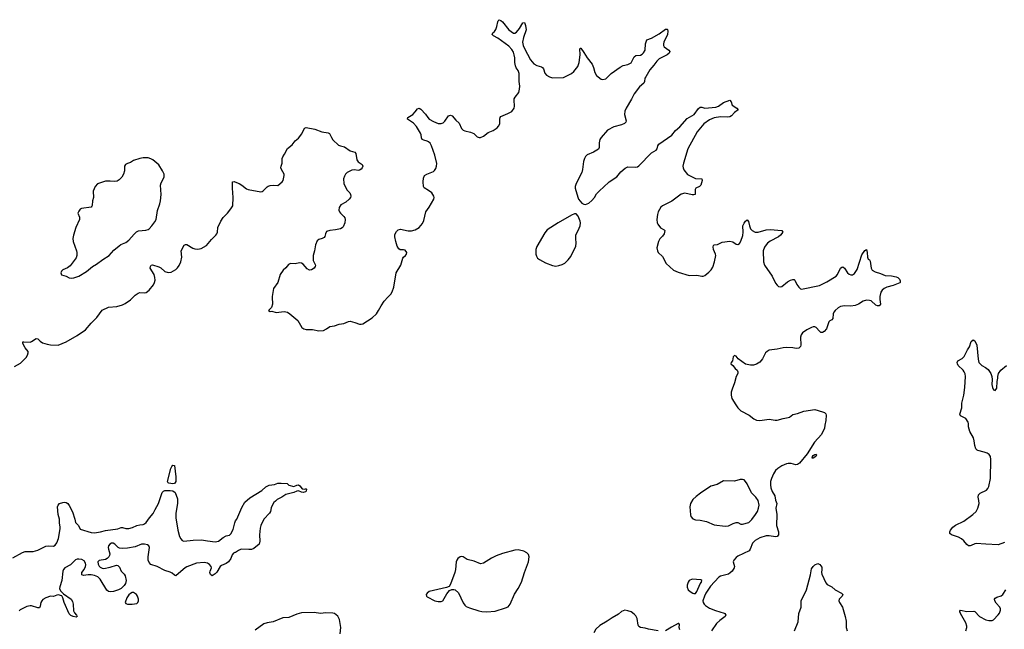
# Model space of a CAD drawing. Header units: inches. Extents: x 1682510 to 1839368, y 640758 to 791543.
# Tile 168 of 186: x 1817258 to 1829807, y 745768 to 753537. Entities that reach past the tile are written whole.
import ezdxf

# ---------------------------------------------------------------- set-up
doc = ezdxf.new("R2010")
doc.units = ezdxf.units.IN
doc.header["$MEASUREMENT"] = 0
for name, color, linetype in [('B8714', 7, 'Continuous'), ('B8715', 7, 'Continuous'), ('B8724', 7, 'Continuous'), ('B8725', 7, 'Continuous')]:
    doc.layers.add(name, color=color, linetype=linetype)

msp = doc.modelspace()

# ---------------------------------------------------------------- linework, layer by layer
at = {"layer": 'B8714', "color": 6}
for points, elevation in [([(1817190, 749118), (1817270, 749161), (1817340, 749230), (1817359, 749261), (1817368, 749290), (1817365, 749310), (1817330, 749357), (1817298, 749410), (1817298, 749430), (1817310, 749433), (1817391, 749429), (1817410, 749435), (1817470, 749474), (1817490, 749468), (1817519, 749439), (1817550, 749420), (1817610, 749401), (1817650, 749395), (1817750, 749391), (1817850, 749432), (1817990, 749513), (1818096, 749584), (1818171, 749670), (1818240, 749740), (1818310, 749835), (1818390, 749874), (1818498, 749882), (1818570, 749902), (1818601, 749919), (1818670, 749969), (1818703, 750000)], 700), ([(1817170, 746679), (1817292, 746748), (1817330, 746758), (1817430, 746759), (1817490, 746778), (1817590, 746827), (1817630, 746833), (1817690, 746827), (1817710, 746840), (1817730, 746870), (1817754, 746926), (1817775, 747050), (1817776, 747070), (1817764, 747124), (1817766, 747170), (1817747, 747230), (1817742, 747330), (1817750, 747350), (1817767, 747370), (1817810, 747385), (1817830, 747388), (1817850, 747384), (1817870, 747372), (1817890, 747344), (1817930, 747265), (1817962, 747170), (1817969, 747130), (1818006, 747090), (1818030, 747045), (1818170, 747002), (1818210, 746999), (1818289, 747009), (1818350, 747026), (1818509, 747050), (1818550, 747066), (1818570, 747065), (1818610, 747053), (1818650, 747053), (1818694, 747066), (1818753, 747093), (1818790, 747101), (1818830, 747104), (1818850, 747113), (1818870, 747130), (1818913, 747190), (1818958, 747242), (1818983, 747297), (1819027, 747373), (1819072, 747510), (1819090, 747528), (1819110, 747536), (1819176, 747536), (1819210, 747531), (1819240, 747510), (1819271, 747431), (1819271, 747370), (1819249, 747250), (1819247, 747190), (1819273, 747030), (1819295, 746950), (1819310, 746920), (1819330, 746900), (1819350, 746893), (1819470, 746906), (1819574, 746910), (1819650, 746895), (1819750, 746883), (1819770, 746885), (1819790, 746893), (1819850, 746940), (1819890, 746958), (1819930, 746968), (1819950, 746985), (1819979, 747041), (1819994, 747110), (1820000, 747126)], 600), ([(1820000, 746745), (1819990, 746744), (1819981, 746739), (1819964, 746716), (1819948, 746670), (1819921, 746630), (1819890, 746605), (1819830, 746583), (1819812, 746570), (1819770, 746495), (1819750, 746476), (1819710, 746450), (1819690, 746465), (1819682, 746490), (1819684, 746510), (1819702, 746550), (1819697, 746570), (1819676, 746596), (1819653, 746613), (1819610, 746621), (1819510, 746610), (1819390, 746566), (1819367, 746553), (1819280, 746480), (1819250, 746449), (1819230, 746456), (1819202, 746482), (1819177, 746497), (1819110, 746516), (1819010, 746567), (1818930, 746593), (1818910, 746618), (1818896, 746650), (1818894, 746690), (1818912, 746810), (1818904, 746830), (1818885, 746845), (1818850, 746854), (1818810, 746852), (1818730, 746817), (1818630, 746801), (1818570, 746797), (1818530, 746803), (1818512, 746810), (1818470, 746853), (1818450, 746864), (1818430, 746864), (1818407, 746853), (1818389, 746830), (1818386, 746810), (1818388, 746790), (1818405, 746730), (1818403, 746710), (1818393, 746690), (1818371, 746669), (1818350, 746658), (1818270, 746644), (1818255, 746630), (1818260, 746600), (1818273, 746573), (1818282, 746562), (1818309, 746549), (1818330, 746545), (1818410, 746561), (1818490, 746584), (1818510, 746583), (1818530, 746559), (1818550, 746510), (1818590, 746470), (1818604, 746450), (1818616, 746390), (1818605, 746350), (1818590, 746327), (1818550, 746287), (1818516, 746270), (1818452, 746250), (1818410, 746244), (1818390, 746250), (1818370, 746267), (1818285, 746405), (1818255, 746435), (1818210, 746453), (1818170, 746462), (1818130, 746462), (1818070, 746455), (1818050, 746463), (1818052, 746490), (1818079, 746530), (1818097, 746570), (1818101, 746590), (1818097, 746610), (1818079, 746639), (1818050, 746656), (1818010, 746664), (1817990, 746662), (1817970, 746654), (1817905, 746590), (1817832, 746550), (1817815, 746530), (1817807, 746510), (1817794, 746390), (1817769, 746310), (1817767, 746290), (1817779, 746259), (1817818, 746218), (1817915, 746150), (1817930, 746124), (1817940, 746090), (1817945, 746005), (1817958, 745978), (1817980, 745950), (1817990, 745930), (1817976, 745924), (1817940, 745930), (1817910, 745944), (1817890, 745966), (1817824, 746110), (1817810, 746170), (1817795, 746195), (1817750, 746208), (1817730, 746204), (1817690, 746185), (1817650, 746191), (1817590, 746167), (1817554, 746146), (1817539, 746130), (1817528, 746110), (1817519, 746061), (1817510, 746041), (1817490, 746042), (1817410, 746069), (1817390, 746069), (1817350, 746057), (1817265, 746015), (1817250, 746005)], 600)]:
    msp.add_lwpolyline(points, dxfattribs=dict(at, elevation=elevation))
for points, elevation in [([(1819210, 747624), (1819158, 747630), (1819150, 747634), (1819141, 747650), (1819184, 747816), (1819197, 747843), (1819210, 747859), (1819230, 747854), (1819248, 747710), (1819246, 747650), (1819230, 747627)], 600), ([(1818690, 746236), (1818670, 746226), (1818650, 746206), (1818625, 746170), (1818604, 746110), (1818610, 746096), (1818630, 746087), (1818690, 746088), (1818750, 746096), (1818765, 746110), (1818773, 746130), (1818774, 746150), (1818760, 746190), (1818745, 746210), (1818710, 746235)], 700)]:
    msp.add_lwpolyline(points, close=True, dxfattribs=dict(at, elevation=elevation))
at = {"layer": 'B8715', "color": 6, "elevation": 800}
msp.add_lwpolyline([(1818830, 751776), (1818790, 751770), (1818710, 751742), (1818670, 751719), (1818630, 751705), (1818607, 751690), (1818595, 751670), (1818593, 751610), (1818582, 751570), (1818559, 751530), (1818525, 751495), (1818499, 751481), (1818470, 751476), (1818410, 751481), (1818350, 751478), (1818250, 751444), (1818220, 751410), (1818195, 751350), (1818198, 751270), (1818186, 751230), (1818183, 751170), (1818179, 751161), (1818170, 751150), (1818047, 751133), (1818030, 751123), (1818010, 751099), (1818001, 751070), (1818019, 751019), (1818021, 750990), (1817974, 750890), (1817942, 750790), (1817937, 750750), (1817940, 750710), (1817983, 750590), (1817987, 750570), (1817986, 750530), (1817976, 750504), (1817900, 750400), (1817867, 750373), (1817810, 750349), (1817790, 750334), (1817781, 750310), (1817790, 750287), (1817850, 750268), (1817889, 750249), (1817923, 750243), (1817950, 750246), (1818011, 750269), (1818110, 750328), (1818187, 750393), (1818238, 750422), (1818318, 750482), (1818400, 750530), (1818459, 750601), (1818525, 750655), (1818549, 750671), (1818610, 750697), (1818650, 750726), (1818715, 750805), (1818746, 750834), (1818774, 750846), (1818867, 750853), (1818896, 750864), (1818910, 750873), (1818944, 750910), (1818981, 750959), (1818997, 750990), (1819016, 751104), (1819045, 751190), (1819053, 751230), (1819060, 751310), (1819054, 751430), (1819063, 751457), (1819098, 751530), (1819101, 751550), (1819099, 751570), (1819079, 751610), (1819030, 751689), (1818953, 751753), (1818930, 751765), (1818895, 751775)], close=True, dxfattribs=at)
at = {"layer": 'B8715', "color": 6, "elevation": 700}
msp.add_lwpolyline([(1818703, 750000), (1818730, 750025), (1818768, 750052), (1818790, 750059), (1818850, 750058), (1818870, 750062), (1818910, 750089), (1818962, 750158), (1818978, 750190), (1818983, 750217), (1818982, 750250), (1818971, 750291), (1818923, 750370), (1818924, 750390), (1818933, 750407), (1818950, 750412), (1819030, 750388), (1819055, 750375), (1819110, 750329), (1819150, 750315), (1819190, 750319), (1819250, 750354), (1819270, 750374), (1819290, 750406), (1819310, 750452), (1819323, 750510), (1819314, 750590), (1819356, 750664), (1819370, 750673), (1819390, 750671), (1819466, 750626), (1819490, 750616), (1819530, 750612), (1819570, 750620), (1819639, 750661), (1819703, 750737), (1819758, 750790), (1819771, 750809), (1819778, 750830), (1819785, 750890), (1819820, 750970), (1819850, 751015), (1819905, 751070), (1819950, 751125), (1819973, 751167), (1819979, 751270), (1819969, 751389), (1819970, 751470), (1819990, 751476), (1820000, 751472)], dxfattribs=at)
at = {"layer": 'B8724', "color": 6}
for points, elevation in [([(1820476, 750000), (1820482, 749910), (1820469, 749871), (1820445, 749850), (1820431, 749830), (1820450, 749818), (1820470, 749821), (1820527, 749807), (1820630, 749817), (1820671, 749811), (1820703, 749790), (1820802, 749702), (1820855, 749615), (1820879, 749599), (1820910, 749589), (1820990, 749590), (1821070, 749574), (1821130, 749578), (1821170, 749597), (1821210, 749628), (1821270, 749637), (1821330, 749658), (1821390, 749667), (1821450, 749692), (1821470, 749694), (1821530, 749679), (1821590, 749656), (1821610, 749655), (1821630, 749660), (1821750, 749738), (1821804, 749790), (1821833, 749830), (1821864, 749890), (1821903, 749950), (1821951, 750000)], 700), ([(1828221, 750000), (1828219, 749970), (1828228, 749910), (1828222, 749898), (1828211, 749890), (1828190, 749891), (1828170, 749899), (1828110, 749954), (1828090, 749959), (1828050, 749961), (1828010, 749950), (1827948, 749912), (1827905, 749895), (1827850, 749887), (1827769, 749891), (1827720, 749880), (1827690, 749866), (1827650, 749833), (1827633, 749810), (1827627, 749790), (1827622, 749730), (1827610, 749712), (1827582, 749699), (1827572, 749688), (1827542, 749598), (1827510, 749564), (1827490, 749551), (1827470, 749551), (1827450, 749567), (1827410, 749615), (1827390, 749624), (1827370, 749622), (1827350, 749616), (1827290, 749585), (1827234, 749546), (1827218, 749522), (1827208, 749492), (1827212, 749388), (1827208, 749372), (1827190, 749353), (1827152, 749348), (1827110, 749356), (1827030, 749360), (1826990, 749357), (1826910, 749339), (1826810, 749324), (1826786, 749310), (1826764, 749290), (1826724, 749216), (1826689, 749171), (1826650, 749145), (1826610, 749136), (1826570, 749134), (1826509, 749149), (1826414, 749214), (1826389, 749250), (1826370, 749256), (1826350, 749240), (1826341, 749190), (1826324, 749170), (1826323, 749150), (1826348, 749128), (1826377, 749090), (1826402, 749070), (1826412, 749050), (1826409, 749030), (1826388, 748988), (1826370, 748910), (1826337, 748830), (1826327, 748790), (1826324, 748750), (1826334, 748710), (1826383, 748630), (1826412, 748590), (1826450, 748554), (1826556, 748496), (1826613, 748450), (1826650, 748433), (1826690, 748428), (1826810, 748446), (1826888, 748432), (1826910, 748433), (1826990, 748455), (1827054, 748466), (1827070, 748472), (1827113, 748507), (1827170, 748518), (1827250, 748549), (1827390, 748568), (1827490, 748541), (1827515, 748530), (1827534, 748514), (1827538, 748498), (1827534, 748430), (1827520, 748370), (1827517, 748330), (1827477, 748250), (1827388, 748152), (1827295, 748005), (1827195, 747885), (1827170, 747870), (1827150, 747866), (1827090, 747880), (1827050, 747881), (1827030, 747877), (1826970, 747850), (1826921, 747819), (1826890, 747790), (1826866, 747750), (1826838, 747690), (1826829, 747650), (1826827, 747610), (1826832, 747570), (1826850, 747524), (1826884, 747470), (1826890, 747414), (1826907, 747370), (1826893, 747310), (1826907, 747230), (1826905, 747090), (1826930, 747010), (1826928, 746970), (1826910, 746950), (1826890, 746946), (1826810, 746959), (1826770, 746958), (1826690, 746933), (1826630, 746900), (1826596, 746864), (1826569, 746791), (1826556, 746770), (1826410, 746699), (1826390, 746685), (1826358, 746650), (1826352, 746630), (1826366, 746570), (1826364, 746550), (1826339, 746510), (1826314, 746486), (1826290, 746472), (1826190, 746446), (1826168, 746432), (1826064, 746316), (1826004, 746230), (1825985, 746190), (1825965, 746130), (1825968, 746110), (1825980, 746090), (1826000, 746070), (1826050, 746037), (1826126, 746006), (1826235, 745975), (1826244, 745970), (1826256, 745950), (1826247, 745930), (1826181, 745879), (1826140, 745840), (1826073, 745750)], 700), ([(1829810, 746875), (1829730, 746845), (1829571, 746851), (1829450, 746860), (1829430, 746857), (1829386, 746834), (1829370, 746830), (1829350, 746832), (1829328, 746848), (1829290, 746896), (1829261, 746921), (1829221, 746941), (1829133, 746973), (1829112, 746990), (1829112, 747010), (1829121, 747030), (1829150, 747070), (1829185, 747095), (1829292, 747148), (1829405, 747230), (1829450, 747271), (1829471, 747310), (1829485, 747370), (1829482, 747410), (1829473, 747450), (1829478, 747482), (1829498, 747502), (1829578, 747542), (1829598, 747562), (1829611, 747589), (1829631, 747690), (1829636, 747930), (1829631, 747971), (1829615, 747995), (1829590, 748012), (1829550, 748027), (1829470, 748046), (1829461, 748050), (1829445, 748070), (1829430, 748110), (1829424, 748170), (1829414, 748210), (1829367, 748290), (1829351, 748350), (1829350, 748390), (1829344, 748410), (1829315, 748455), (1829250, 748487), (1829238, 748510), (1829267, 748590), (1829266, 748650), (1829292, 748750), (1829305, 748850), (1829310, 748990), (1829306, 749026), (1829297, 749050), (1829283, 749070), (1829220, 749130), (1829210, 749150), (1829206, 749170), (1829216, 749190), (1829270, 749220), (1829295, 749245), (1829336, 749330), (1829362, 749370), (1829385, 749435), (1829410, 749459), (1829430, 749443), (1829455, 749390), (1829472, 749210), (1829483, 749170), (1829519, 749130), (1829566, 749106), (1829601, 749081), (1829636, 749030), (1829647, 748990), (1829651, 748950), (1829647, 748890), (1829656, 748850), (1829670, 748818), (1829690, 748811), (1829710, 748842), (1829714, 748926), (1829725, 748970), (1829723, 748990), (1829733, 749030), (1829763, 749070), (1829833, 749130)], 700), ([(1820000, 747126), (1820009, 747150), (1820027, 747173), (1820090, 747322), (1820128, 747390), (1820190, 747442), (1820344, 747536), (1820397, 747583), (1820437, 747603), (1820506, 747614), (1820550, 747631), (1820590, 747631), (1820666, 747626), (1820690, 747607), (1820750, 747589), (1820790, 747606), (1820810, 747608), (1820830, 747596), (1820859, 747559), (1820885, 747555), (1820903, 747557), (1820910, 747562), (1820913, 747553), (1820907, 747530), (1820899, 747521), (1820872, 747510), (1820850, 747515), (1820812, 747532), (1820790, 747530), (1820750, 747513), (1820650, 747484), (1820599, 747450), (1820539, 747421), (1820517, 747403), (1820498, 747382), (1820476, 747344), (1820464, 747316), (1820454, 747270), (1820443, 747250), (1820371, 747170), (1820331, 747089), (1820323, 747057), (1820315, 746970), (1820320, 746890), (1820310, 746855), (1820244, 746796), (1820214, 746786), (1820177, 746783), (1820091, 746789), (1820073, 746787), (1820047, 746773), (1820010, 746746), (1820000, 746745)], 600), ([(1827132, 745750), (1827178, 745862), (1827190, 745970), (1827216, 746050), (1827218, 746130), (1827286, 746270), (1827336, 746464), (1827350, 746538), (1827370, 746570), (1827390, 746590), (1827430, 746607), (1827455, 746595), (1827479, 746559), (1827482, 746530), (1827475, 746490), (1827479, 746470), (1827530, 746359), (1827550, 746340), (1827610, 746309), (1827653, 746273), (1827733, 746230), (1827748, 746210), (1827739, 746190), (1827703, 746150), (1827698, 746130), (1827705, 746110), (1827743, 746050), (1827780, 745930), (1827792, 745870), (1827791, 745790), (1827804, 745750)], 700), ([(1829315, 745750), (1829331, 745789), (1829330, 745810), (1829318, 745850), (1829247, 745970), (1829239, 745990), (1829241, 745999), (1829250, 746010), (1829330, 745996), (1829419, 745999), (1829433, 745993), (1829490, 745930), (1829570, 745889), (1829610, 745879), (1829630, 745879), (1829650, 745882), (1829670, 745890), (1829730, 745951), (1829745, 745975), (1829758, 746010), (1829758, 746030), (1829751, 746050), (1829703, 746103), (1829687, 746130), (1829683, 746150), (1829690, 746165), (1829710, 746177), (1829766, 746194), (1829786, 746210), (1829828, 746272)], 700), ([(1821341, 745710), (1821351, 745791), (1821333, 745893), (1821314, 745934), (1821270, 745970), (1821250, 745974), (1821158, 745978), (1821090, 745971), (1821010, 745981), (1820850, 745979), (1820790, 745963), (1820690, 745918), (1820610, 745913), (1820490, 745865), (1820410, 745850), (1820370, 745837), (1820261, 745759)], 700), ([(1825395, 745750), (1825270, 745768), (1825230, 745781), (1825170, 745790), (1825150, 745804), (1825141, 745821), (1825126, 745906), (1825110, 745938), (1825090, 745963), (1825050, 745990), (1825010, 746005), (1824970, 746010), (1824950, 746004), (1824930, 745994), (1824890, 745961), (1824810, 745916), (1824746, 745870), (1824650, 745818), (1824600, 745770), (1824575, 745725)], 700), ([(1825670, 745761), (1825661, 745790), (1825666, 745830), (1825660, 745840), (1825650, 745842), (1825564, 745796), (1825490, 745747)], 700)]:
    msp.add_lwpolyline(points, dxfattribs=dict(at, elevation=elevation))
at = {"layer": 'B8724', "color": 6, "elevation": 700}
for points in [[(1827370, 747948), (1827358, 747950), (1827362, 747970), (1827370, 747981), (1827390, 747996), (1827410, 747998), (1827415, 747990), (1827406, 747970)], [(1826470, 747679), (1826441, 747679), (1826370, 747656), (1826230, 747662), (1826148, 747612), (1826067, 747593), (1825936, 747504), (1825880, 747460), (1825839, 747421), (1825809, 747370), (1825800, 747330), (1825806, 747226), (1825810, 747207), (1825837, 747177), (1825870, 747164), (1825930, 747159), (1826010, 747143), (1826110, 747098), (1826250, 747083), (1826290, 747086), (1826350, 747116), (1826390, 747130), (1826410, 747130), (1826450, 747110), (1826470, 747107), (1826550, 747130), (1826590, 747166), (1826637, 747230), (1826660, 747270), (1826675, 747310), (1826681, 747350), (1826668, 747410), (1826640, 747450), (1826586, 747506), (1826530, 747622), (1826510, 747653), (1826490, 747671)], [(1823610, 746780), (1823570, 746776), (1823410, 746732), (1823330, 746704), (1823270, 746675), (1823170, 746611), (1823130, 746603), (1823050, 746635), (1822959, 746659), (1822909, 746690), (1822890, 746696), (1822870, 746692), (1822844, 746670), (1822829, 746650), (1822822, 746630), (1822814, 746530), (1822805, 746490), (1822750, 746344), (1822730, 746314), (1822699, 746301), (1822478, 746250), (1822451, 746230), (1822439, 746210), (1822441, 746190), (1822450, 746181), (1822550, 746131), (1822590, 746122), (1822630, 746123), (1822650, 746131), (1822700, 746220), (1822737, 746263), (1822765, 746275), (1822790, 746276), (1822810, 746269), (1822851, 746231), (1822910, 746104), (1822930, 746076), (1822950, 746060), (1822990, 746040), (1823110, 746002), (1823150, 745993), (1823210, 745989), (1823319, 746001), (1823450, 746040), (1823484, 746056), (1823510, 746088), (1823566, 746214), (1823613, 746290), (1823652, 746368), (1823691, 746490), (1823743, 746630), (1823752, 746692), (1823742, 746722), (1823722, 746742), (1823682, 746762), (1823630, 746777)], [(1825830, 746407), (1825791, 746390), (1825779, 746370), (1825765, 746330), (1825766, 746306), (1825779, 746270), (1825801, 746250), (1825836, 746230), (1825850, 746224), (1825870, 746225), (1825890, 746250), (1825930, 746347), (1825946, 746370), (1825952, 746392), (1825938, 746398)]]:
    msp.add_lwpolyline(points, close=True, dxfattribs=at)
at = {"layer": 'B8725', "color": 6, "elevation": 700}
for points in [[(1821951, 750000), (1821990, 750040), (1822006, 750070), (1822027, 750130), (1822058, 750310), (1822117, 750410), (1822141, 750499), (1822150, 750511), (1822175, 750530), (1822187, 750550), (1822190, 750570), (1822170, 750598), (1822150, 750605), (1822105, 750605), (1822090, 750616), (1822071, 750651), (1822050, 750710), (1822038, 750770), (1822041, 750799), (1822060, 750840), (1822080, 750860), (1822110, 750866), (1822210, 750846), (1822253, 750847), (1822300, 750860), (1822350, 750888), (1822390, 750940), (1822410, 750980), (1822436, 751090), (1822478, 751150), (1822537, 751250), (1822540, 751270), (1822535, 751290), (1822510, 751330), (1822470, 751360), (1822414, 751394), (1822406, 751410), (1822400, 751470), (1822404, 751516), (1822417, 751550), (1822449, 751570), (1822530, 751603), (1822545, 751615), (1822560, 751640), (1822571, 751670), (1822575, 751705), (1822549, 751809), (1822508, 751930), (1822490, 751963), (1822470, 751982), (1822453, 751990), (1822410, 752000), (1822389, 752010), (1822380, 752030), (1822374, 752070), (1822366, 752090), (1822315, 752175), (1822277, 752217), (1822199, 752270), (1822206, 752290), (1822269, 752331), (1822299, 752361), (1822330, 752400), (1822350, 752410), (1822370, 752397), (1822430, 752332), (1822458, 752290), (1822478, 752270), (1822530, 752238), (1822590, 752215), (1822630, 752213), (1822656, 752224), (1822677, 752243), (1822725, 752310), (1822750, 752320), (1822770, 752312), (1822816, 752256), (1822858, 752218), (1822890, 752150), (1822908, 752128), (1822930, 752119), (1823002, 752102), (1823047, 752087), (1823090, 752046), (1823114, 752034), (1823130, 752036), (1823170, 752054), (1823230, 752099), (1823294, 752126), (1823342, 752158), (1823361, 752179), (1823377, 752210), (1823377, 752270), (1823381, 752290), (1823390, 752303), (1823480, 752340), (1823530, 752367), (1823561, 752410), (1823565, 752435), (1823560, 752510), (1823562, 752530), (1823571, 752550), (1823618, 752610), (1823628, 752650), (1823631, 752690), (1823625, 752750), (1823625, 752850), (1823610, 752888), (1823585, 752925), (1823575, 752950), (1823568, 752990), (1823569, 753050), (1823560, 753090), (1823550, 753123), (1823530, 753156), (1823490, 753199), (1823350, 753301), (1823296, 753330), (1823279, 753350), (1823289, 753370), (1823310, 753387), (1823327, 753413), (1823341, 753450), (1823350, 753511), (1823356, 753524), (1823370, 753537), (1823390, 753528), (1823410, 753509), (1823490, 753406), (1823550, 753366), (1823570, 753367), (1823590, 753379), (1823630, 753427), (1823670, 753497), (1823690, 753503), (1823705, 753465), (1823711, 753410), (1823678, 753310), (1823668, 753250), (1823674, 753210), (1823691, 753170), (1823770, 753025), (1823810, 752976), (1823850, 752952), (1823910, 752937), (1823923, 752930), (1823935, 752910), (1823950, 752857), (1823970, 752830), (1824010, 752807), (1824050, 752798), (1824190, 752802), (1824290, 752853), (1824322, 752878), (1824370, 752941), (1824390, 752990), (1824401, 753090), (1824395, 753165), (1824404, 753176), (1824410, 753176), (1824450, 753120), (1824491, 753050), (1824553, 752970), (1824570, 752930), (1824586, 752866), (1824608, 752828), (1824670, 752781), (1824690, 752775), (1824730, 752783), (1824796, 752850), (1824910, 752934), (1824950, 752953), (1825010, 752966), (1825050, 752989), (1825090, 753063), (1825110, 753082), (1825170, 753085), (1825190, 753097), (1825210, 753117), (1825230, 753150), (1825232, 753230), (1825250, 753280), (1825310, 753301), (1825410, 753356), (1825490, 753418), (1825510, 753418), (1825513, 753413), (1825518, 753390), (1825514, 753350), (1825468, 753250), (1825462, 753230), (1825464, 753210), (1825473, 753190), (1825532, 753150), (1825543, 753130), (1825537, 753110), (1825511, 753090), (1825410, 753040), (1825378, 753010), (1825342, 752958), (1825290, 752899), (1825236, 752810), (1825227, 752790), (1825220, 752750), (1825212, 752730), (1825158, 752682), (1825090, 752592), (1825057, 752523), (1824988, 752410), (1824971, 752370), (1824968, 752330), (1824989, 752250), (1824982, 752230), (1824965, 752215), (1824930, 752199), (1824830, 752172), (1824750, 752128), (1824670, 752038), (1824653, 752010), (1824643, 751970), (1824643, 751910), (1824633, 751887), (1824573, 751850), (1824490, 751813), (1824468, 751792), (1824455, 751770), (1824442, 751730), (1824430, 751630), (1824421, 751590), (1824350, 751450), (1824338, 751410), (1824337, 751390), (1824370, 751276), (1824382, 751250), (1824421, 751201), (1824447, 751187), (1824470, 751184), (1824490, 751190), (1824510, 751201), (1824550, 751235), (1824583, 751270), (1824610, 751316), (1824650, 751361), (1824699, 751401), (1824770, 751470), (1824870, 751536), (1824921, 751599), (1824976, 751644), (1825010, 751661), (1825110, 751657), (1825130, 751662), (1825150, 751675), (1825310, 751841), (1825370, 751874), (1825381, 751890), (1825390, 751930), (1825404, 751950), (1825570, 752064), (1825617, 752123), (1825670, 752171), (1825764, 752276), (1825852, 752328), (1825910, 752407), (1825930, 752421), (1825950, 752421), (1825990, 752411), (1826130, 752422), (1826165, 752435), (1826230, 752481), (1826310, 752511), (1826324, 752490), (1826338, 752450), (1826399, 752410), (1826415, 752390), (1826370, 752354), (1826329, 752310), (1826310, 752299), (1826284, 752296), (1826190, 752301), (1826110, 752287), (1826050, 752260), (1825979, 752210), (1825891, 752110), (1825773, 751890), (1825717, 751710), (1825710, 751670), (1825712, 751650), (1825722, 751622), (1825770, 751566), (1825870, 751514), (1825950, 751508), (1825958, 751490), (1825941, 751430), (1825921, 751410), (1825877, 751390), (1825865, 751375), (1825867, 751310), (1825850, 751304), (1825830, 751306), (1825734, 751326), (1825690, 751315), (1825570, 751226), (1825450, 751166), (1825430, 751149), (1825397, 751090), (1825386, 751054), (1825380, 750990), (1825383, 750950), (1825389, 750930), (1825425, 750885), (1825470, 750861), (1825479, 750850), (1825478, 750830), (1825471, 750809), (1825450, 750779), (1825417, 750743), (1825398, 750710), (1825379, 750630), (1825385, 750590), (1825396, 750570), (1825450, 750520), (1825498, 750430), (1825590, 750346), (1825650, 750320), (1825790, 750279), (1825890, 750280), (1825950, 750269), (1825970, 750269), (1825990, 750276), (1826042, 750318), (1826070, 750350), (1826090, 750384), (1826112, 750450), (1826129, 750530), (1826128, 750550), (1826101, 750610), (1826097, 750643), (1826102, 750659), (1826111, 750669), (1826150, 750673), (1826210, 750700), (1826310, 750713), (1826347, 750707), (1826390, 750678), (1826410, 750674), (1826430, 750686), (1826450, 750716), (1826473, 750787), (1826479, 750830), (1826475, 750910), (1826490, 750945), (1826510, 750971), (1826530, 750987), (1826545, 750965), (1826558, 750910), (1826574, 750874), (1826592, 750852), (1826630, 750831), (1826670, 750829), (1826770, 750858), (1826824, 750864), (1826970, 750851), (1826986, 750830), (1826954, 750790), (1826930, 750770), (1826824, 750716), (1826788, 750690), (1826770, 750670), (1826750, 750637), (1826735, 750590), (1826739, 750450), (1826750, 750410), (1826850, 750268), (1826890, 750180), (1826910, 750155), (1826930, 750139), (1826950, 750133), (1826970, 750138), (1827045, 750195), (1827083, 750217), (1827110, 750227), (1827130, 750225), (1827138, 750218), (1827164, 750164), (1827190, 750127), (1827210, 750106), (1827223, 750103), (1827450, 750150), (1827545, 750195), (1827663, 750270), (1827681, 750290), (1827720, 750370), (1827735, 750385), (1827750, 750387), (1827770, 750372), (1827810, 750310), (1827830, 750294), (1827850, 750286), (1827870, 750287), (1827896, 750304), (1827930, 750354), (1827990, 750540), (1828030, 750596), (1828050, 750607), (1828060, 750570), (1828062, 750510), (1828070, 750487), (1828090, 750475), (1828098, 750458), (1828109, 750370), (1828124, 750344), (1828162, 750322), (1828230, 750303), (1828290, 750278), (1828371, 750271), (1828430, 750259), (1828451, 750250), (1828470, 750230), (1828479, 750210), (1828481, 750190), (1828475, 750185), (1828390, 750151), (1828310, 750130), (1828274, 750110), (1828250, 750090), (1828235, 750065), (1828222, 750010), (1828221, 750000)], [(1820000, 751472), (1820055, 751450), (1820090, 751430), (1820150, 751383), (1820170, 751374), (1820330, 751344), (1820350, 751348), (1820363, 751357), (1820410, 751406), (1820425, 751415), (1820450, 751423), (1820490, 751427), (1820550, 751425), (1820604, 751470), (1820616, 751490), (1820628, 751550), (1820628, 751570), (1820593, 751630), (1820588, 751650), (1820589, 751670), (1820604, 751710), (1820604, 751770), (1820611, 751789), (1820635, 751825), (1820670, 751896), (1820730, 751943), (1820768, 751992), (1820813, 752027), (1820856, 752084), (1820887, 752154), (1820910, 752162), (1821020, 752140), (1821110, 752110), (1821190, 752094), (1821205, 752085), (1821230, 752035), (1821250, 752007), (1821320, 751940), (1821348, 751928), (1821399, 751919), (1821470, 751868), (1821530, 751850), (1821540, 751830), (1821553, 751750), (1821570, 751726), (1821622, 751690), (1821630, 751670), (1821623, 751650), (1821610, 751634), (1821590, 751618), (1821570, 751616), (1821524, 751624), (1821490, 751620), (1821431, 751589), (1821412, 751570), (1821396, 751544), (1821387, 751510), (1821390, 751450), (1821429, 751369), (1821464, 751330), (1821474, 751310), (1821477, 751290), (1821473, 751270), (1821459, 751250), (1821414, 751210), (1821350, 751176), (1821330, 751142), (1821327, 751110), (1821332, 751090), (1821345, 751070), (1821389, 751030), (1821402, 751010), (1821407, 750990), (1821402, 750950), (1821381, 750899), (1821370, 750886), (1821348, 750872), (1821282, 750858), (1821210, 750850), (1821170, 750836), (1821155, 750810), (1821145, 750775), (1821137, 750763), (1821113, 750750), (1821070, 750738), (1821050, 750721), (1821030, 750670), (1821015, 750590), (1820997, 750530), (1820999, 750470), (1821026, 750410), (1821024, 750390), (1821010, 750370), (1820979, 750350), (1820950, 750343), (1820920, 750360), (1820870, 750420), (1820850, 750433), (1820823, 750437), (1820770, 750426), (1820710, 750430), (1820683, 750417), (1820650, 750376), (1820615, 750345), (1820578, 750290), (1820549, 750190), (1820492, 750110), (1820476, 750010), (1820476, 750000)]]:
    msp.add_lwpolyline(points, dxfattribs=at)
msp.add_lwpolyline([(1824330, 751063), (1824290, 751045), (1824122, 750950), (1823980, 750860), (1823950, 750822), (1823848, 750648), (1823838, 750610), (1823837, 750550), (1823843, 750523), (1823857, 750497), (1823881, 750481), (1823960, 750440), (1824050, 750404), (1824090, 750398), (1824130, 750404), (1824170, 750417), (1824206, 750434), (1824250, 750475), (1824282, 750518), (1824346, 750650), (1824351, 750690), (1824345, 750750), (1824348, 750792), (1824390, 750879), (1824400, 750910), (1824404, 750950), (1824402, 750970), (1824374, 751034), (1824350, 751062)], close=True, dxfattribs=at)

doc.saveas('drawing.dxf')
